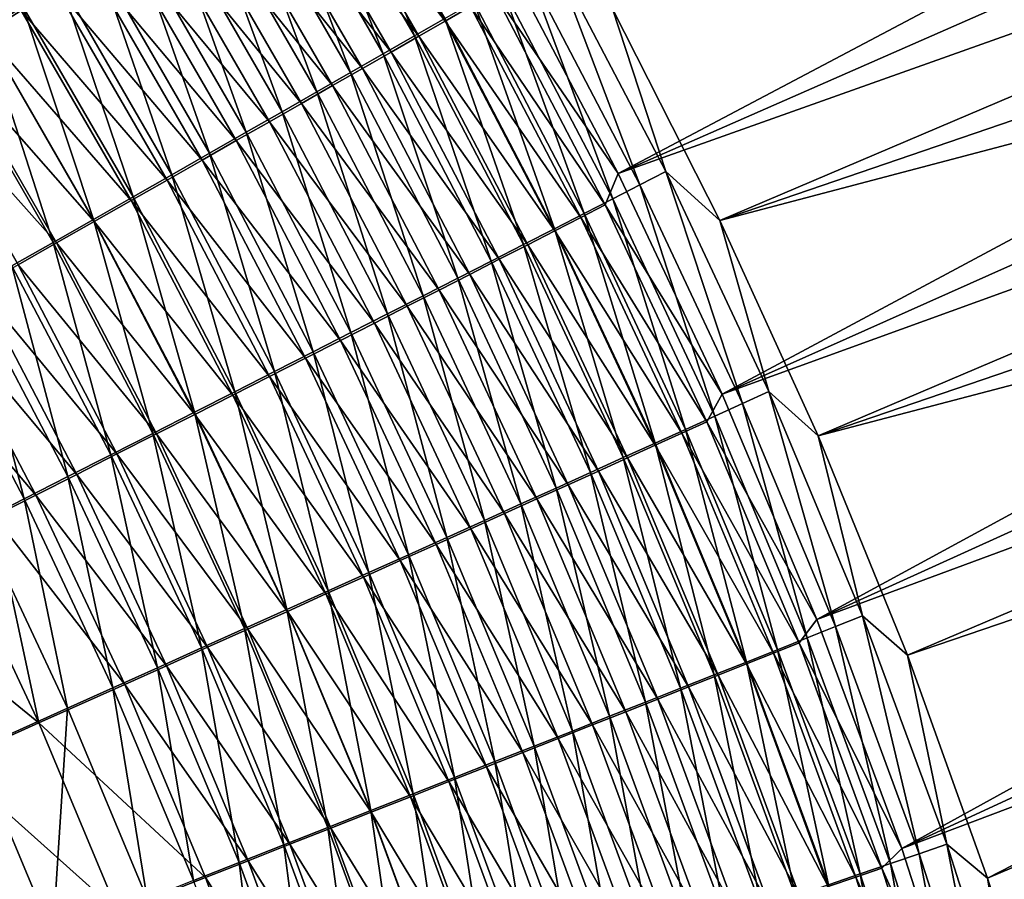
# Model space of a CAD drawing. Header units: metres. Extents: x -900 to 900, y -400 to 400.
# Tile 214 of 241: x 570 to 607, y 149 to 181. Entities that reach past the tile are written whole.
import ezdxf

# ---------------------------------------------------------------- set-up
doc = ezdxf.new("R2010")
doc.units = ezdxf.units.M

msp = doc.modelspace()

# ---------------------------------------------------------------- linework, layer by layer
at = {"layer": 'top'}
for points in [[(592.176758, 175.35141, -459.610077), (645.239136, 203.398865, -352.353912), (587.959595, 183.383728, -459.529358)], [(647.325806, 199.566086, -352.319885), (645.239136, 203.398865, -352.353912), (592.176758, 175.35141, -459.610077)], [(649.31604, 195.684418, -352.288177), (647.325806, 199.566086, -352.319885), (592.176758, 175.35141, -459.610077)], [(595.959412, 173.598099, -461.100769), (591.965454, 181.469208, -461.03009), (651.422913, 197.211914, -353.86792)], [(653.344421, 193.235504, -353.84024), (595.959412, 173.598099, -461.100769), (651.422913, 197.211914, -353.86792)], [(592.176758, 175.35141, -459.610077), (596.050171, 167.131149, -459.636993), (649.31604, 195.684418, -352.288177)], [(596.050171, 167.131149, -459.636993), (651.208374, 191.756424, -352.25882), (649.31604, 195.684418, -352.288177)], [(595.959412, 173.598099, -461.100769), (653.344421, 193.235504, -353.84024), (655.167908, 189.211365, -353.814087)], [(651.208374, 191.756424, -352.25882), (596.050171, 167.131149, -459.636993), (653.001404, 187.784653, -352.231842)], [(599.619751, 165.575348, -461.115479), (595.959412, 173.598099, -461.100769), (655.167908, 189.211365, -353.814087)], [(655.167908, 189.211365, -353.814087), (656.892273, 185.141891, -353.789459), (599.619751, 165.575348, -461.115479)], [(581.315186, 188.75174, -469.353027), (584.60144, 180.466324, -471.033569), (580.222046, 188.053268, -470.938568)], [(581.315186, 188.75174, -469.353027), (585.726685, 181.111725, -469.457275), (584.60144, 180.466324, -471.033569)], [(565.630554, 188.472015, -481.878052), (570.027588, 181.565369, -481.927521), (568.593018, 180.655167, -483.067841)], [(585.743958, 181.021774, -464.474182), (581.33429, 188.652817, -464.35965), (580.379211, 188.042068, -465.945038)], [(586.682251, 181.560944, -462.862854), (581.33429, 188.652817, -464.35965), (585.743958, 181.021774, -464.474182)], [(580.222046, 188.053268, -470.938568), (583.432129, 179.796219, -472.566986), (579.085571, 187.32782, -472.481079)], [(584.759949, 180.457031, -466.050629), (580.379211, 188.042068, -465.945038), (579.380371, 187.404144, -467.4935)], [(580.222046, 188.053268, -470.938568), (584.60144, 180.466324, -471.033569), (583.432129, 179.796219, -472.566986)], [(585.743958, 181.021774, -464.474182), (580.379211, 188.042068, -465.945038), (584.759949, 180.457031, -466.050629)], [(596.050171, 167.131149, -459.636993), (599.571777, 158.745132, -459.610016), (653.001404, 187.784653, -352.231842)], [(653.001404, 187.784653, -352.231842), (599.571777, 158.745132, -459.610016), (654.693665, 183.771713, -352.207306)], [(564.278748, 187.400818, -479.420227), (568.628601, 180.569092, -479.464996), (569.964294, 181.415833, -478.327148)], [(579.085571, 187.32782, -472.481079), (582.21991, 179.102158, -474.055511), (577.906982, 186.576202, -473.978455)], [(583.731445, 179.867371, -467.59021), (579.380371, 187.404144, -467.4935), (578.339111, 186.739807, -469.002991)], [(579.085571, 187.32782, -472.481079), (583.432129, 179.796219, -472.566986), (582.21991, 179.102158, -474.055511)], [(584.759949, 180.457031, -466.050629), (579.380371, 187.404144, -467.4935), (583.731445, 179.867371, -467.59021)], [(577.906982, 186.576202, -473.978455), (580.966125, 178.384857, -475.497131), (576.687561, 185.79921, -475.428772)], [(582.659729, 179.25354, -469.090973), (578.339111, 186.739807, -469.002991), (577.256592, 186.04982, -470.471527)], [(577.906982, 186.576202, -473.978455), (582.21991, 179.102158, -474.055511), (580.966125, 178.384857, -475.497131)], [(583.731445, 179.867371, -467.59021), (578.339111, 186.739807, -469.002991), (582.659729, 179.25354, -469.090973)], [(576.687561, 185.79921, -475.428772), (579.67218, 177.645157, -476.890503), (575.428772, 184.997757, -476.830597)], [(581.545959, 178.616196, -470.550934), (577.256592, 186.04982, -470.471527), (576.133911, 185.33493, -471.897125)], [(576.687561, 185.79921, -475.428772), (580.966125, 178.384857, -475.497131), (579.67218, 177.645157, -476.890503)], [(582.659729, 179.25354, -469.090973), (577.256592, 186.04982, -470.471527), (581.545959, 178.616196, -470.550934)], [(574.972412, 184.595932, -473.277863), (580.391357, 177.956055, -471.968109), (576.133911, 185.33493, -471.897125)], [(576.133911, 185.33493, -471.897125), (580.391357, 177.956055, -471.968109), (581.545959, 178.616196, -470.550934)], [(656.892273, 185.141891, -353.789459), (658.516541, 181.029526, -353.766388), (599.619751, 165.575348, -461.115479)], [(575.428772, 184.997757, -476.830597), (578.3396, 176.883881, -478.234375), (574.131897, 184.172745, -478.182648)], [(575.428772, 184.997757, -476.830597), (579.67218, 177.645157, -476.890503), (578.3396, 176.883881, -478.234375)], [(579.197144, 177.273834, -473.340668), (574.972412, 184.595932, -473.277863), (573.773315, 183.833664, -474.612457)], [(580.391357, 177.956055, -471.968109), (574.972412, 184.595932, -473.277863), (579.197144, 177.273834, -473.340668)], [(574.131897, 184.172745, -478.182648), (576.969788, 176.101868, -479.527466), (572.798462, 183.325073, -479.483673)], [(574.131897, 184.172745, -478.182648), (578.3396, 176.883881, -478.234375), (576.969788, 176.101868, -479.527466)], [(577.964783, 176.570313, -474.667267), (573.773315, 183.833664, -474.612457), (572.538025, 183.048981, -475.899689)], [(579.197144, 177.273834, -473.340668), (573.773315, 183.833664, -474.612457), (577.964783, 176.570313, -474.667267)], [(599.571777, 158.745132, -459.610016), (656.284119, 179.720093, -352.185181), (654.693665, 183.771713, -352.207306)], [(572.798462, 183.325073, -479.483673), (575.564209, 175.299927, -480.768524), (571.429932, 182.455643, -480.732391)], [(572.798462, 183.325073, -479.483673), (576.969788, 176.101868, -479.527466), (575.564209, 175.299927, -480.768524)], [(592.176758, 175.35141, -459.610077), (587.959595, 183.383728, -459.529358), (587.573669, 182.073807, -461.218658)], [(589.760498, 183.431549, -462.765045), (592.988037, 174.923111, -464.568115), (588.824646, 182.892334, -464.492004)], [(591.965454, 181.469208, -461.03009), (593.949585, 175.417297, -462.847443), (589.760498, 183.431549, -462.765045)], [(589.760498, 183.431549, -462.765045), (593.949585, 175.417297, -462.847443), (592.988037, 174.923111, -464.568115)], [(576.695496, 175.846268, -475.946716), (572.538025, 183.048981, -475.899689), (571.267944, 182.242752, -477.138306)], [(577.964783, 176.570313, -474.667267), (572.538025, 183.048981, -475.899689), (576.695496, 175.846268, -475.946716)], [(588.824646, 182.892334, -464.492004), (591.976257, 174.403732, -466.254303), (587.839539, 182.325455, -466.184418)], [(588.824646, 182.892334, -464.492004), (592.988037, 174.923111, -464.568115), (591.976257, 174.403732, -466.254303)], [(569.964294, 181.415833, -478.327148), (575.390808, 175.102478, -477.177826), (571.267944, 182.242752, -477.138306)], [(571.429932, 182.455643, -480.732391), (574.124268, 174.478912, -481.956299), (570.027588, 181.565369, -481.927521)], [(571.267944, 182.242752, -477.138306), (575.390808, 175.102478, -477.177826), (576.695496, 175.846268, -475.946716)], [(571.429932, 182.455643, -480.732391), (575.564209, 175.299927, -480.768524), (574.124268, 174.478912, -481.956299)], [(587.839539, 182.325455, -466.184418), (590.915588, 173.859863, -467.903931), (586.806458, 181.731674, -467.840179)], [(587.839539, 182.325455, -466.184418), (591.976257, 174.403732, -466.254303), (590.915588, 173.859863, -467.903931)], [(591.700562, 174.174194, -461.294708), (587.573669, 182.073807, -461.218658), (586.682251, 181.560944, -462.862854)], [(592.176758, 175.35141, -459.610077), (587.573669, 182.073807, -461.218658), (591.700562, 174.174194, -461.294708)], [(570.027588, 181.565369, -481.927521), (572.651489, 173.639633, -483.089539), (568.593018, 180.655167, -483.067841)], [(568.628601, 180.569092, -479.464996), (574.052063, 174.339767, -478.359436), (569.964294, 181.415833, -478.327148)], [(569.964294, 181.415833, -478.327148), (574.052063, 174.339767, -478.359436), (575.390808, 175.102478, -477.177826)], [(570.027588, 181.565369, -481.927521), (574.124268, 174.478912, -481.956299), (572.651489, 173.639633, -483.089539)], [(586.806458, 181.731674, -467.840179), (589.807373, 173.29216, -469.514923), (585.726685, 181.111725, -469.457275)], [(590.784729, 173.704163, -462.933014), (586.682251, 181.560944, -462.862854), (585.743958, 181.021774, -464.474182)], [(591.700562, 174.174194, -461.294708), (586.682251, 181.560944, -462.862854), (590.784729, 173.704163, -462.933014)], [(586.806458, 181.731674, -467.840179), (590.915588, 173.859863, -467.903931), (589.807373, 173.29216, -469.514923)], [(591.965454, 181.469208, -461.03009), (595.959412, 173.598099, -461.100769), (593.949585, 175.417297, -462.847443)], [(585.726685, 181.111725, -469.457275), (588.652893, 172.701294, -471.085205), (584.60144, 180.466324, -471.033569)], [(585.726685, 181.111725, -469.457275), (589.807373, 173.29216, -469.514923), (588.652893, 172.701294, -471.085205)], [(599.619751, 165.575348, -461.115479), (658.516541, 181.029526, -353.766388), (602.942749, 157.412018, -461.074799)], [(658.516541, 181.029526, -353.766388), (660.039856, 176.876694, -353.744965), (602.942749, 157.412018, -461.074799)], [(589.821106, 173.210205, -464.538452), (585.743958, 181.021774, -464.474182), (584.759949, 180.457031, -466.050629)], [(590.784729, 173.704163, -462.933014), (585.743958, 181.021774, -464.474182), (589.821106, 173.210205, -464.538452)], [(568.593018, 180.655167, -483.067841), (571.147278, 172.782944, -484.167023), (567.127502, 179.725922, -484.152008)], [(568.628601, 180.569092, -479.464996), (567.262146, 179.703384, -480.550598), (572.680603, 173.558899, -479.490295)], [(568.593018, 180.655167, -483.067841), (572.651489, 173.639633, -483.089539), (571.147278, 172.782944, -484.167023)], [(572.680603, 173.558899, -479.490295), (574.052063, 174.339767, -478.359436), (568.628601, 180.569092, -479.464996)], [(584.60144, 180.466324, -471.033569), (587.45343, 172.087936, -472.612762), (583.432129, 179.796219, -472.566986)], [(588.810913, 172.692917, -466.10907), (584.759949, 180.457031, -466.050629), (583.731445, 179.867371, -467.59021)], [(584.60144, 180.466324, -471.033569), (588.652893, 172.701294, -471.085205), (587.45343, 172.087936, -472.612762)], [(589.821106, 173.210205, -464.538452), (584.759949, 180.457031, -466.050629), (588.810913, 172.692917, -466.10907)], [(571.277832, 172.760666, -480.569244), (567.262146, 179.703384, -480.550598), (565.866211, 178.819595, -481.582794)], [(567.127502, 179.725922, -484.152008), (571.147278, 172.782944, -484.167023), (569.613159, 171.909668, -485.1875)], [(567.262146, 179.703384, -480.550598), (571.277832, 172.760666, -480.569244), (572.680603, 173.558899, -479.490295)], [(583.432129, 179.796219, -472.566986), (586.210327, 171.452759, -474.09549), (582.21991, 179.102158, -474.055511)], [(587.755432, 172.152985, -467.642914), (583.731445, 179.867371, -467.59021), (582.659729, 179.25354, -469.090973)], [(583.432129, 179.796219, -472.566986), (587.45343, 172.087936, -472.612762), (586.210327, 171.452759, -474.09549)], [(588.810913, 172.692917, -466.10907), (583.731445, 179.867371, -467.59021), (587.755432, 172.152985, -467.642914)], [(599.571777, 158.745132, -459.610016), (602.733521, 150.216125, -459.528778), (656.284119, 179.720093, -352.185181)], [(656.284119, 179.720093, -352.185181), (602.733521, 150.216125, -459.528778), (657.772339, 175.632248, -352.165497)], [(586.655884, 171.591003, -469.138), (582.659729, 179.25354, -469.090973), (581.545959, 178.616196, -470.550934)], [(587.755432, 172.152985, -467.642914), (582.659729, 179.25354, -469.090973), (586.655884, 171.591003, -469.138)], [(582.21991, 179.102158, -474.055511), (584.924927, 170.796432, -475.531525), (580.966125, 178.384857, -475.497131)], [(582.21991, 179.102158, -474.055511), (586.210327, 171.452759, -474.09549), (584.924927, 170.796432, -475.531525)], [(569.845154, 171.945862, -481.595062), (571.277832, 172.760666, -480.569244), (565.866211, 178.819595, -481.582794)], [(580.391357, 177.956055, -471.968109), (585.51355, 171.007645, -470.592407), (581.545959, 178.616196, -470.550934)], [(581.545959, 178.616196, -470.550934), (585.51355, 171.007645, -470.592407), (586.655884, 171.591003, -469.138)], [(580.966125, 178.384857, -475.497131), (583.598633, 170.11972, -476.919403), (579.67218, 177.645157, -476.890503)], [(580.966125, 178.384857, -475.497131), (584.924927, 170.796432, -475.531525), (583.598633, 170.11972, -476.919403)], [(584.32959, 170.403519, -472.00412), (580.391357, 177.956055, -471.968109), (579.197144, 177.273834, -473.340668)], [(584.32959, 170.403519, -472.00412), (585.51355, 171.007645, -470.592407), (580.391357, 177.956055, -471.968109)], [(579.67218, 177.645157, -476.890503), (582.232971, 169.423355, -478.257965), (578.3396, 176.883881, -478.234375)], [(579.67218, 177.645157, -476.890503), (583.598633, 170.11972, -476.919403), (582.232971, 169.423355, -478.257965)], [(583.105347, 169.779297, -473.371368), (579.197144, 177.273834, -473.340668), (577.964783, 176.570313, -474.667267)], [(584.32959, 170.403519, -472.00412), (579.197144, 177.273834, -473.340668), (583.105347, 169.779297, -473.371368)], [(578.3396, 176.883881, -478.234375), (580.829346, 168.708099, -479.545898), (576.969788, 176.101868, -479.527466)], [(578.3396, 176.883881, -478.234375), (582.232971, 169.423355, -478.257965), (580.829346, 168.708099, -479.545898)], [(602.942749, 157.412018, -461.074799), (660.039856, 176.876694, -353.744965), (605.9245, 149.118973, -460.97934)], [(660.039856, 176.876694, -353.744965), (661.461304, 172.685898, -353.725159), (605.9245, 149.118973, -460.97934)], [(581.842163, 169.135681, -474.69278), (577.964783, 176.570313, -474.667267), (576.695496, 175.846268, -475.946716)], [(583.105347, 169.779297, -473.371368), (577.964783, 176.570313, -474.667267), (581.842163, 169.135681, -474.69278)], [(576.969788, 176.101868, -479.527466), (579.389343, 167.974731, -480.782013), (575.564209, 175.299927, -480.768524)], [(576.969788, 176.101868, -479.527466), (580.829346, 168.708099, -479.545898), (579.389343, 167.974731, -480.782013)], [(575.390808, 175.102478, -477.177826), (580.541504, 168.473373, -475.967224), (576.695496, 175.846268, -475.946716)], [(576.695496, 175.846268, -475.946716), (580.541504, 168.473373, -475.967224), (581.842163, 169.135681, -474.69278)], [(657.772339, 175.632248, -352.165497), (602.733521, 150.216125, -459.528778), (659.158264, 171.510559, -352.148315)], [(575.564209, 175.299927, -480.768524), (577.914429, 167.223984, -481.965057), (574.124268, 174.478912, -481.956299)], [(575.564209, 175.299927, -480.768524), (579.389343, 167.974731, -480.782013), (577.914429, 167.223984, -481.965057)], [(596.050171, 167.131149, -459.636993), (592.176758, 175.35141, -459.610077), (591.700562, 174.174194, -461.294708)], [(593.949585, 175.417297, -462.847443), (596.806213, 166.781433, -464.589447), (592.988037, 174.923111, -464.568115)], [(595.959412, 173.598099, -461.100769), (597.790588, 167.229065, -462.871765), (593.949585, 175.417297, -462.847443)], [(593.949585, 175.417297, -462.847443), (597.790588, 167.229065, -462.871765), (596.806213, 166.781433, -464.589447)], [(574.052063, 174.339767, -478.359436), (579.204712, 167.793106, -477.193512), (575.390808, 175.102478, -477.177826)], [(575.390808, 175.102478, -477.177826), (579.204712, 167.793106, -477.193512), (580.541504, 168.473373, -475.967224)], [(592.988037, 174.923111, -464.568115), (595.77063, 166.31105, -466.272644), (591.976257, 174.403732, -466.254303)], [(592.988037, 174.923111, -464.568115), (596.806213, 166.781433, -464.589447), (595.77063, 166.31105, -466.272644)], [(574.124268, 174.478912, -481.956299), (576.406006, 166.456604, -483.09375), (572.651489, 173.639633, -483.089539)], [(574.124268, 174.478912, -481.956299), (577.914429, 167.223984, -481.965057), (576.406006, 166.456604, -483.09375)], [(577.833252, 167.095596, -478.370422), (574.052063, 174.339767, -478.359436), (572.680603, 173.558899, -479.490295)], [(577.833252, 167.095596, -478.370422), (579.204712, 167.793106, -477.193512), (574.052063, 174.339767, -478.359436)], [(595.483704, 166.102798, -461.315857), (591.700562, 174.174194, -461.294708), (590.784729, 173.704163, -462.933014)], [(591.976257, 174.403732, -466.254303), (594.685303, 165.818527, -467.919312), (590.915588, 173.859863, -467.903931)], [(596.050171, 167.131149, -459.636993), (591.700562, 174.174194, -461.294708), (595.483704, 166.102798, -461.315857)], [(591.976257, 174.403732, -466.254303), (595.77063, 166.31105, -466.272644), (594.685303, 165.818527, -467.919312)], [(590.915588, 173.859863, -467.903931), (593.551453, 165.304489, -469.527405), (589.807373, 173.29216, -469.514923)], [(594.546204, 165.677063, -462.951324), (590.784729, 173.704163, -462.933014), (589.821106, 173.210205, -464.538452)], [(595.483704, 166.102798, -461.315857), (590.784729, 173.704163, -462.933014), (594.546204, 165.677063, -462.951324)], [(590.915588, 173.859863, -467.903931), (594.685303, 165.818527, -467.919312), (593.551453, 165.304489, -469.527405)], [(572.651489, 173.639633, -483.089539), (574.865601, 165.67337, -484.16687), (571.147278, 172.782944, -484.167023)], [(572.680603, 173.558899, -479.490295), (571.277832, 172.760666, -480.569244), (576.428528, 166.381561, -479.496796)], [(572.651489, 173.639633, -483.089539), (576.406006, 166.456604, -483.09375), (574.865601, 165.67337, -484.16687)], [(576.428528, 166.381561, -479.496796), (577.833252, 167.095596, -478.370422), (572.680603, 173.558899, -479.490295)], [(595.959412, 173.598099, -461.100769), (599.619751, 165.575348, -461.115479), (597.790588, 167.229065, -462.871765)], [(589.807373, 173.29216, -469.514923), (592.370483, 164.769516, -471.094849), (588.652893, 172.701294, -471.085205)], [(593.559998, 165.229675, -464.553955), (589.821106, 173.210205, -464.538452), (588.810913, 172.692917, -466.10907)], [(589.807373, 173.29216, -469.514923), (593.551453, 165.304489, -469.527405), (592.370483, 164.769516, -471.094849)], [(594.546204, 165.677063, -462.951324), (589.821106, 173.210205, -464.538452), (593.559998, 165.229675, -464.553955)], [(571.147278, 172.782944, -484.167023), (573.294739, 164.875046, -485.183258), (569.613159, 171.909668, -485.1875)], [(574.991882, 165.651718, -480.571442), (571.277832, 172.760666, -480.569244), (569.845154, 171.945862, -481.595062)], [(571.147278, 172.782944, -484.167023), (574.865601, 165.67337, -484.16687), (573.294739, 164.875046, -485.183258)], [(571.277832, 172.760666, -480.569244), (574.991882, 165.651718, -480.571442), (576.428528, 166.381561, -479.496796)], [(588.652893, 172.701294, -471.085205), (591.143677, 164.214218, -472.619598), (587.45343, 172.087936, -472.612762)], [(592.526367, 164.761246, -466.121826), (588.810913, 172.692917, -466.10907), (587.755432, 172.152985, -467.642914)], [(588.652893, 172.701294, -471.085205), (592.370483, 164.769516, -471.094849), (591.143677, 164.214218, -472.619598)], [(593.559998, 165.229675, -464.553955), (588.810913, 172.692917, -466.10907), (592.526367, 164.761246, -466.121826)], [(605.9245, 149.118973, -460.97934), (661.461304, 172.685898, -353.725159), (608.560303, 140.706741, -460.829681)], [(569.613159, 171.909668, -485.1875), (571.695068, 164.062469, -486.141968), (568.05072, 171.020721, -486.150055)], [(573.524841, 164.906784, -481.59317), (569.845154, 171.945862, -481.595062), (568.383972, 171.115295, -482.56665)], [(569.613159, 171.909668, -485.1875), (573.294739, 164.875046, -485.183258), (571.695068, 164.062469, -486.141968)], [(573.524841, 164.906784, -481.59317), (574.991882, 165.651718, -480.571442), (569.845154, 171.945862, -481.595062)], [(587.45343, 172.087936, -472.612762), (589.872437, 163.639221, -474.099609), (586.210327, 171.452759, -474.09549)], [(591.446533, 164.272354, -467.652924), (587.755432, 172.152985, -467.642914), (586.655884, 171.591003, -469.138)], [(587.45343, 172.087936, -472.612762), (591.143677, 164.214218, -472.619598), (589.872437, 163.639221, -474.099609)], [(592.526367, 164.761246, -466.121826), (587.755432, 172.152985, -467.642914), (591.446533, 164.272354, -467.652924)], [(585.51355, 171.007645, -470.592407), (590.321838, 163.76355, -469.145325), (586.655884, 171.591003, -469.138)], [(586.655884, 171.591003, -469.138), (590.321838, 163.76355, -469.145325), (591.446533, 164.272354, -467.652924)], [(602.733521, 150.216125, -459.528778), (605.527222, 141.56691, -459.392853), (659.158264, 171.510559, -352.148315)], [(659.158264, 171.510559, -352.148315), (605.527222, 141.56691, -459.392853), (660.44165, 167.357452, -352.133636)], [(586.210327, 171.452759, -474.09549), (588.558044, 163.045135, -475.532959), (584.924927, 170.796432, -475.531525)], [(586.210327, 171.452759, -474.09549), (589.872437, 163.639221, -474.099609), (588.558044, 163.045135, -475.532959)], [(568.05072, 171.020721, -486.150055), (570.068298, 163.236481, -487.042114), (566.461609, 170.117065, -487.053833)], [(572.028748, 164.147507, -482.560883), (568.383972, 171.115295, -482.56665), (566.895813, 170.269836, -483.483093)], [(568.05072, 171.020721, -486.150055), (571.695068, 164.062469, -486.141968), (570.068298, 163.236481, -487.042114)], [(573.524841, 164.906784, -481.59317), (568.383972, 171.115295, -482.56665), (572.028748, 164.147507, -482.560883)], [(584.924927, 170.796432, -475.531525), (587.201965, 162.432602, -476.918274), (583.598633, 170.11972, -476.919403)], [(589.153503, 163.235413, -470.597107), (585.51355, 171.007645, -470.592407), (584.32959, 170.403519, -472.00412)], [(584.924927, 170.796432, -475.531525), (588.558044, 163.045135, -475.532959), (587.201965, 162.432602, -476.918274)], [(585.51355, 171.007645, -470.592407), (589.153503, 163.235413, -470.597107), (590.321838, 163.76355, -469.145325)], [(587.942749, 162.688538, -472.006256), (584.32959, 170.403519, -472.00412), (583.105347, 169.779297, -473.371368)], [(587.942749, 162.688538, -472.006256), (589.153503, 163.235413, -470.597107), (584.32959, 170.403519, -472.00412)], [(570.505249, 163.374664, -483.473663), (566.895813, 170.269836, -483.483093), (565.382263, 169.41037, -484.343536)], [(566.461609, 170.117065, -487.053833), (570.068298, 163.236481, -487.042114), (568.416016, 162.397949, -487.882782)], [(572.028748, 164.147507, -482.560883), (566.895813, 170.269836, -483.483093), (570.505249, 163.374664, -483.473663)], [(583.598633, 170.11972, -476.919403), (585.805847, 161.802338, -478.254303), (582.232971, 169.423355, -478.257965)], [(583.598633, 170.11972, -476.919403), (587.201965, 162.432602, -476.918274), (585.805847, 161.802338, -478.254303)], [(586.690979, 162.123489, -473.371002), (583.105347, 169.779297, -473.371368), (581.842163, 169.135681, -474.69278)], [(587.942749, 162.688538, -472.006256), (583.105347, 169.779297, -473.371368), (586.690979, 162.123489, -473.371002)], [(568.955872, 162.589081, -484.330688), (570.505249, 163.374664, -483.473663), (565.382263, 169.41037, -484.343536)], [(582.232971, 169.423355, -478.257965), (584.371033, 161.155014, -479.539856), (580.829346, 168.708099, -479.545898)], [(582.232971, 169.423355, -478.257965), (585.805847, 161.802338, -478.254303), (584.371033, 161.155014, -479.539856)], [(580.541504, 168.473373, -475.967224), (585.399597, 161.540939, -474.690002), (581.842163, 169.135681, -474.69278)], [(581.842163, 169.135681, -474.69278), (585.399597, 161.540939, -474.690002), (586.690979, 162.123489, -473.371002)], [(580.829346, 168.708099, -479.545898), (582.89917, 160.491318, -480.773651), (579.389343, 167.974731, -480.782013)], [(580.829346, 168.708099, -479.545898), (584.371033, 161.155014, -479.539856), (582.89917, 160.491318, -480.773651)], [(579.204712, 167.793106, -477.193512), (584.069946, 160.941498, -475.962097), (580.541504, 168.473373, -475.967224)], [(580.541504, 168.473373, -475.967224), (584.069946, 160.941498, -475.962097), (585.399597, 161.540939, -474.690002)], [(579.389343, 167.974731, -480.782013), (581.391724, 159.81192, -481.954468), (577.914429, 167.223984, -481.965057)], [(579.389343, 167.974731, -480.782013), (582.89917, 160.491318, -480.773651), (581.391724, 159.81192, -481.954468)], [(582.703552, 160.325836, -477.186096), (579.204712, 167.793106, -477.193512), (577.833252, 167.095596, -478.370422)], [(582.703552, 160.325836, -477.186096), (584.069946, 160.941498, -475.962097), (579.204712, 167.793106, -477.193512)], [(577.914429, 167.223984, -481.965057), (579.850159, 159.117508, -483.081055), (576.406006, 166.456604, -483.09375)], [(577.914429, 167.223984, -481.965057), (581.391724, 159.81192, -481.954468), (579.850159, 159.117508, -483.081055)], [(599.571777, 158.745132, -459.610016), (596.050171, 167.131149, -459.636993), (595.483704, 166.102798, -461.315857)], [(597.790588, 167.229065, -462.871765), (600.273376, 158.479111, -464.557617), (596.806213, 166.781433, -464.589447)], [(599.619751, 165.575348, -461.115479), (601.277588, 158.878845, -462.839752), (597.790588, 167.229065, -462.871765)], [(597.790588, 167.229065, -462.871765), (601.277588, 158.878845, -462.839752), (600.273376, 158.479111, -464.557617)], [(605.527222, 141.56691, -459.392853), (661.622375, 163.175339, -352.12149), (660.44165, 167.357452, -352.133636)], [(581.301758, 159.69458, -478.36084), (577.833252, 167.095596, -478.370422), (576.428528, 166.381561, -479.496796)], [(581.301758, 159.69458, -478.36084), (582.703552, 160.325836, -477.186096), (577.833252, 167.095596, -478.370422)], [(596.806213, 166.781433, -464.589447), (599.21698, 158.059036, -466.240997), (595.77063, 166.31105, -466.272644)], [(596.806213, 166.781433, -464.589447), (600.273376, 158.479111, -464.557617), (599.21698, 158.059036, -466.240997)], [(576.406006, 166.456604, -483.09375), (578.276001, 158.408752, -484.152191), (574.865601, 165.67337, -484.16687)], [(576.428528, 166.381561, -479.496796), (574.991882, 165.651718, -480.571442), (579.86615, 159.048416, -479.485138)], [(576.406006, 166.456604, -483.09375), (579.850159, 159.117508, -483.081055), (578.276001, 158.408752, -484.152191)], [(579.86615, 159.048416, -479.485138), (581.301758, 159.69458, -478.36084), (576.428528, 166.381561, -479.496796)], [(598.917175, 157.871552, -461.283722), (595.483704, 166.102798, -461.315857), (594.546204, 165.677063, -462.951324)], [(595.77063, 166.31105, -466.272644), (598.109741, 157.619186, -467.887848), (594.685303, 165.818527, -467.919312)], [(599.571777, 158.745132, -459.610016), (595.483704, 166.102798, -461.315857), (598.917175, 157.871552, -461.283722)], [(595.77063, 166.31105, -466.272644), (599.21698, 158.059036, -466.240997), (598.109741, 157.619186, -467.887848)], [(574.865601, 165.67337, -484.16687), (576.670837, 157.686371, -485.166687), (573.294739, 164.875046, -485.183258)], [(578.39801, 158.38797, -480.5578), (574.991882, 165.651718, -480.571442), (573.524841, 164.906784, -481.59317)], [(574.865601, 165.67337, -484.16687), (578.276001, 158.408752, -484.152191), (576.670837, 157.686371, -485.166687)], [(574.991882, 165.651718, -480.571442), (578.39801, 158.38797, -480.5578), (579.86615, 159.048416, -479.485138)], [(594.685303, 165.818527, -467.919312), (596.953125, 157.160095, -469.496124), (593.551453, 165.304489, -469.527405)], [(597.960815, 157.491364, -462.919373), (594.546204, 165.677063, -462.951324), (593.559998, 165.229675, -464.553955)], [(598.917175, 157.871552, -461.283722), (594.546204, 165.677063, -462.951324), (597.960815, 157.491364, -462.919373)], [(594.685303, 165.818527, -467.919312), (598.109741, 157.619186, -467.887848), (596.953125, 157.160095, -469.496124)], [(593.551453, 165.304489, -469.527405), (595.748413, 156.682297, -471.063751), (592.370483, 164.769516, -471.094849)], [(593.551453, 165.304489, -469.527405), (596.953125, 157.160095, -469.496124), (595.748413, 156.682297, -471.063751)], [(599.619751, 165.575348, -461.115479), (602.942749, 157.412018, -461.074799), (601.277588, 158.878845, -462.839752)], [(576.898926, 157.713882, -481.577667), (573.524841, 164.906784, -481.59317), (572.028748, 164.147507, -482.560883)], [(576.898926, 157.713882, -481.577667), (578.39801, 158.38797, -480.5578), (573.524841, 164.906784, -481.59317)], [(596.954773, 157.091827, -464.522217), (593.559998, 165.229675, -464.553955), (592.526367, 164.761246, -466.121826)], [(597.960815, 157.491364, -462.919373), (593.559998, 165.229675, -464.553955), (596.954773, 157.091827, -464.522217)], [(573.294739, 164.875046, -485.183258), (575.036316, 156.951111, -486.123627), (571.695068, 164.062469, -486.141968)], [(573.294739, 164.875046, -485.183258), (576.670837, 157.686371, -485.166687), (575.036316, 156.951111, -486.123627)], [(592.370483, 164.769516, -471.094849), (594.497009, 156.18634, -472.588715), (591.143677, 164.214218, -472.619598)], [(595.900391, 156.673492, -466.090271), (592.526367, 164.761246, -466.121826), (591.446533, 164.272354, -467.652924)], [(592.370483, 164.769516, -471.094849), (595.748413, 156.682297, -471.063751), (594.497009, 156.18634, -472.588715)], [(596.954773, 157.091827, -464.522217), (592.526367, 164.761246, -466.121826), (595.900391, 156.673492, -466.090271)], [(591.143677, 164.214218, -472.619598), (593.200256, 155.672775, -474.068939), (589.872437, 163.639221, -474.099609)], [(590.321838, 163.76355, -469.145325), (594.79895, 156.236862, -467.621582), (591.446533, 164.272354, -467.652924)], [(591.143677, 164.214218, -472.619598), (594.497009, 156.18634, -472.588715), (593.200256, 155.672775, -474.068939)], [(591.446533, 164.272354, -467.652924), (594.79895, 156.236862, -467.621582), (595.900391, 156.673492, -466.090271)], [(571.695068, 164.062469, -486.141968), (573.374207, 156.203735, -487.022125), (570.068298, 163.236481, -487.042114)], [(575.370239, 157.026825, -482.54361), (572.028748, 164.147507, -482.560883), (570.505249, 163.374664, -483.473663)], [(571.695068, 164.062469, -486.141968), (575.036316, 156.951111, -486.123627), (573.374207, 156.203735, -487.022125)], [(576.898926, 157.713882, -481.577667), (572.028748, 164.147507, -482.560883), (575.370239, 157.026825, -482.54361)], [(589.872437, 163.639221, -474.099609), (591.859497, 155.142136, -475.502533), (588.558044, 163.045135, -475.532959)], [(590.321838, 163.76355, -469.145325), (589.153503, 163.235413, -470.597107), (593.651672, 155.78244, -469.114227)], [(589.872437, 163.639221, -474.099609), (593.200256, 155.672775, -474.068939), (591.859497, 155.142136, -475.502533)], [(594.79895, 156.236862, -467.621582), (590.321838, 163.76355, -469.145325), (593.651672, 155.78244, -469.114227)], [(570.068298, 163.236481, -487.042114), (571.686096, 155.445023, -487.861267), (568.416016, 162.397949, -487.882782)], [(573.813599, 156.32753, -483.454742), (570.505249, 163.374664, -483.473663), (568.955872, 162.589081, -484.330688)], [(570.068298, 163.236481, -487.042114), (573.374207, 156.203735, -487.022125), (571.686096, 155.445023, -487.861267)], [(575.370239, 157.026825, -482.54361), (570.505249, 163.374664, -483.473663), (573.813599, 156.32753, -483.454742)], [(589.153503, 163.235413, -470.597107), (587.942749, 162.688538, -472.006256), (592.459961, 155.310745, -470.566223)], [(593.651672, 155.78244, -469.114227), (589.153503, 163.235413, -470.597107), (592.459961, 155.310745, -470.566223)], [(605.527222, 141.56691, -459.392853), (607.944824, 132.820221, -459.201874), (661.622375, 163.175339, -352.12149)], [(588.558044, 163.045135, -475.532959), (590.476318, 154.595032, -476.888062), (587.201965, 162.432602, -476.918274)], [(588.558044, 163.045135, -475.532959), (591.859497, 155.142136, -475.502533), (590.476318, 154.595032, -476.888062)], [(567.382263, 161.791565, -485.131104), (570.623047, 154.895096, -485.109222), (568.955872, 162.589081, -484.330688)], [(568.416016, 162.397949, -487.882782), (571.686096, 155.445023, -487.861267), (568.238953, 153.896637, -489.358154)], [(570.623047, 154.895096, -485.109222), (573.813599, 156.32753, -483.454742), (568.955872, 162.589081, -484.330688)], [(587.201965, 162.432602, -476.918274), (589.052246, 154.032059, -478.224365), (585.805847, 161.802338, -478.254303)], [(591.225037, 154.822296, -471.975616), (587.942749, 162.688538, -472.006256), (586.690979, 162.123489, -473.371002)], [(587.201965, 162.432602, -476.918274), (590.476318, 154.595032, -476.888062), (589.052246, 154.032059, -478.224365)], [(592.459961, 155.310745, -470.566223), (587.942749, 162.688538, -472.006256), (591.225037, 154.822296, -471.975616)], [(585.399597, 161.540939, -474.690002), (589.948242, 154.317596, -473.340607), (586.690979, 162.123489, -473.371002)], [(586.690979, 162.123489, -473.371002), (589.948242, 154.317596, -473.340607), (591.225037, 154.822296, -471.975616)], [(570.623047, 154.895096, -485.109222), (567.382263, 161.791565, -485.131104), (564.168701, 160.163956, -486.558838)], [(585.805847, 161.802338, -478.254303), (587.588806, 153.453842, -479.510132), (584.371033, 161.155014, -479.539856)], [(585.805847, 161.802338, -478.254303), (589.052246, 154.032059, -478.224365), (587.588806, 153.453842, -479.510132)], [(584.069946, 160.941498, -475.962097), (588.631042, 153.797256, -474.659851), (585.399597, 161.540939, -474.690002)], [(585.399597, 161.540939, -474.690002), (588.631042, 153.797256, -474.659851), (589.948242, 154.317596, -473.340607)], [(587.274841, 153.261826, -475.93219), (584.069946, 160.941498, -475.962097), (582.703552, 160.325836, -477.186096)], [(584.371033, 161.155014, -479.539856), (586.087463, 152.860977, -480.744171), (582.89917, 160.491318, -480.773651)], [(587.274841, 153.261826, -475.93219), (588.631042, 153.797256, -474.659851), (584.069946, 160.941498, -475.962097)], [(584.371033, 161.155014, -479.539856), (587.588806, 153.453842, -479.510132), (586.087463, 152.860977, -480.744171)], [(567.340149, 153.422424, -486.534424), (570.623047, 154.895096, -485.109222), (564.168701, 160.163956, -486.558838)], [(585.881226, 152.711884, -477.156464), (582.703552, 160.325836, -477.186096), (581.301758, 159.69458, -478.36084)], [(582.89917, 160.491318, -480.773651), (584.549927, 152.254074, -481.925262), (581.391724, 159.81192, -481.954468)], [(585.881226, 152.711884, -477.156464), (587.274841, 153.261826, -475.93219), (582.703552, 160.325836, -477.186096)], [(582.89917, 160.491318, -480.773651), (586.087463, 152.860977, -480.744171), (584.549927, 152.254074, -481.925262)], [(581.391724, 159.81192, -481.954468), (582.9776, 151.633759, -483.052094), (579.850159, 159.117508, -483.081055)], [(581.391724, 159.81192, -481.954468), (584.549927, 152.254074, -481.925262), (582.9776, 151.633759, -483.052094)], [(584.451538, 152.14801, -478.331451), (581.301758, 159.69458, -478.36084), (579.86615, 159.048416, -479.485138)], [(584.451538, 152.14801, -478.331451), (585.881226, 152.711884, -477.156464), (581.301758, 159.69458, -478.36084)], [(579.850159, 159.117508, -483.081055), (581.37207, 151.000626, -484.123505), (578.276001, 158.408752, -484.152191)], [(579.86615, 159.048416, -479.485138), (578.39801, 158.38797, -480.5578), (582.987244, 151.570801, -479.456024)], [(579.850159, 159.117508, -483.081055), (582.9776, 151.633759, -483.052094), (581.37207, 151.000626, -484.123505)], [(582.987244, 151.570801, -479.456024), (584.451538, 152.14801, -478.331451), (579.86615, 159.048416, -479.485138)], [(602.733521, 150.216125, -459.528778), (599.571777, 158.745132, -459.610016), (598.917175, 157.871552, -461.283722)], [(601.277588, 158.878845, -462.839752), (603.383789, 150.028595, -464.474152), (600.273376, 158.479111, -464.557617)], [(602.942749, 157.412018, -461.074799), (604.404968, 150.379272, -462.753052), (601.277588, 158.878845, -462.839752)], [(601.277588, 158.878845, -462.839752), (604.404968, 150.379272, -462.753052), (603.383789, 150.028595, -464.474152)], [(578.276001, 158.408752, -484.152191), (579.734924, 150.355286, -485.138275), (576.670837, 157.686371, -485.166687)], [(581.489929, 150.980804, -480.528961), (578.39801, 158.38797, -480.5578), (576.898926, 157.713882, -481.577667)], [(578.276001, 158.408752, -484.152191), (581.37207, 151.000626, -484.123505), (579.734924, 150.355286, -485.138275)], [(578.39801, 158.38797, -480.5578), (581.489929, 150.980804, -480.528961), (582.987244, 151.570801, -479.456024)], [(600.273376, 158.479111, -464.557617), (602.309448, 149.660004, -466.160797), (599.21698, 158.059036, -466.240997)], [(600.273376, 158.479111, -464.557617), (603.383789, 150.028595, -464.474152), (602.309448, 149.660004, -466.160797)], [(599.21698, 158.059036, -466.240997), (601.183228, 149.273987, -467.810883), (598.109741, 157.619186, -467.887848)], [(599.21698, 158.059036, -466.240997), (602.309448, 149.660004, -466.160797), (601.183228, 149.273987, -467.810883)], [(576.670837, 157.686371, -485.166687), (578.067871, 149.698425, -486.095459), (575.036316, 156.951111, -486.123627)], [(579.960999, 150.378632, -481.549103), (576.898926, 157.713882, -481.577667), (575.370239, 157.026825, -482.54361)], [(576.670837, 157.686371, -485.166687), (579.734924, 150.355286, -485.138275), (578.067871, 149.698425, -486.095459)], [(579.960999, 150.378632, -481.549103), (581.489929, 150.980804, -480.528961), (576.898926, 157.713882, -481.577667)], [(598.109741, 157.619186, -467.887848), (600.006592, 148.871033, -469.422363), (596.953125, 157.160095, -469.496124)], [(601.9953, 149.493027, -461.19986), (598.917175, 157.871552, -461.283722), (597.960815, 157.491364, -462.919373)], [(598.109741, 157.619186, -467.887848), (601.183228, 149.273987, -467.810883), (600.006592, 148.871033, -469.422363)], [(602.733521, 150.216125, -459.528778), (598.917175, 157.871552, -461.283722), (601.9953, 149.493027, -461.19986)], [(601.022888, 149.159485, -462.838623), (597.960815, 157.491364, -462.919373), (596.954773, 157.091827, -464.522217)], [(601.9953, 149.493027, -461.19986), (597.960815, 157.491364, -462.919373), (601.022888, 149.159485, -462.838623)], [(602.942749, 157.412018, -461.074799), (605.9245, 149.118973, -460.97934), (604.404968, 150.379272, -462.753052)], [(575.036316, 156.951111, -486.123627), (576.372681, 149.030746, -486.994232), (573.374207, 156.203735, -487.022125)], [(578.401917, 149.764862, -482.515289), (575.370239, 157.026825, -482.54361), (573.813599, 156.32753, -483.454742)], [(575.036316, 156.951111, -486.123627), (578.067871, 149.698425, -486.095459), (576.372681, 149.030746, -486.994232)], [(579.960999, 150.378632, -481.549103), (575.370239, 157.026825, -482.54361), (578.401917, 149.764862, -482.515289)], [(596.953125, 157.160095, -469.496124), (598.780945, 148.451599, -470.993195), (595.748413, 156.682297, -471.063751)], [(599.999817, 148.808914, -464.44458), (596.954773, 157.091827, -464.522217), (595.900391, 156.673492, -466.090271)], [(596.953125, 157.160095, -469.496124), (600.006592, 148.871033, -469.422363), (598.780945, 148.451599, -470.993195)], [(601.022888, 149.159485, -462.838623), (596.954773, 157.091827, -464.522217), (599.999817, 148.808914, -464.44458)], [(595.748413, 156.682297, -471.063751), (597.507629, 148.016174, -472.521301), (594.497009, 156.18634, -472.588715)], [(594.79895, 156.236862, -467.621582), (598.927429, 148.441788, -466.015747), (595.900391, 156.673492, -466.090271)], [(595.748413, 156.682297, -471.063751), (598.780945, 148.451599, -470.993195), (597.507629, 148.016174, -472.521301)], [(595.900391, 156.673492, -466.090271), (598.927429, 148.441788, -466.015747), (599.999817, 148.808914, -464.44458)], [(576.814392, 149.140121, -483.426697), (573.813599, 156.32753, -483.454742), (570.623047, 154.895096, -485.109222)], [(573.374207, 156.203735, -487.022125), (574.651001, 148.352905, -487.833679), (571.686096, 155.445023, -487.861267)], [(573.374207, 156.203735, -487.022125), (576.372681, 149.030746, -486.994232), (574.651001, 148.352905, -487.833679)], [(573.813599, 156.32753, -483.454742), (576.814392, 149.140121, -483.426697), (578.401917, 149.764862, -482.515289)], [(594.497009, 156.18634, -472.588715), (596.188049, 147.565216, -474.004608), (593.200256, 155.672775, -474.068939)], [(597.806946, 148.058533, -467.55014), (594.79895, 156.236862, -467.621582), (593.651672, 155.78244, -469.114227)], [(594.497009, 156.18634, -472.588715), (597.507629, 148.016174, -472.521301), (596.188049, 147.565216, -474.004608)], [(594.79895, 156.236862, -467.621582), (597.806946, 148.058533, -467.55014), (598.927429, 148.441788, -466.015747)], [(596.639771, 147.659622, -469.045837), (593.651672, 155.78244, -469.114227), (592.459961, 155.310745, -470.566223)], [(596.639771, 147.659622, -469.045837), (597.806946, 148.058533, -467.55014), (593.651672, 155.78244, -469.114227)], [(571.686096, 155.445023, -487.861267), (571.135376, 146.969543, -489.331085), (568.238953, 153.896637, -489.358154)], [(571.686096, 155.445023, -487.861267), (574.651001, 148.352905, -487.833679), (571.135376, 146.969543, -489.331085)], [(593.200256, 155.672775, -474.068939), (594.823547, 147.099243, -475.441223), (591.859497, 155.142136, -475.502533)], [(593.200256, 155.672775, -474.068939), (596.188049, 147.565216, -474.004608), (594.823547, 147.099243, -475.441223)], [(591.859497, 155.142136, -475.502533), (593.415771, 146.618744, -476.829742), (590.476318, 154.595032, -476.888062)], [(595.427246, 147.245483, -470.500824), (592.459961, 155.310745, -470.566223), (591.225037, 154.822296, -471.975616)], [(591.859497, 155.142136, -475.502533), (594.823547, 147.099243, -475.441223), (593.415771, 146.618744, -476.829742)], [(595.427246, 147.245483, -470.500824), (596.639771, 147.659622, -469.045837), (592.459961, 155.310745, -470.566223)], [(573.560425, 147.860397, -485.081726), (570.623047, 154.895096, -485.109222), (567.340149, 153.422424, -486.534424)], [(573.560425, 147.860397, -485.081726), (576.814392, 149.140121, -483.426697), (570.623047, 154.895096, -485.109222)], [(589.948242, 154.317596, -473.340607), (594.170654, 146.816589, -471.913208), (591.225037, 154.822296, -471.975616)], [(591.225037, 154.822296, -471.975616), (594.170654, 146.816589, -471.913208), (595.427246, 147.245483, -470.500824)], [(588.631042, 153.797256, -474.659851), (592.871338, 146.373398, -473.281097), (589.948242, 154.317596, -473.340607)], [(590.476318, 154.595032, -476.888062), (591.966309, 146.124268, -478.168915), (589.052246, 154.032059, -478.224365)], [(589.948242, 154.317596, -473.340607), (592.871338, 146.373398, -473.281097), (594.170654, 146.816589, -471.913208)], [(590.476318, 154.595032, -476.888062), (593.415771, 146.618744, -476.829742), (591.966309, 146.124268, -478.168915)], [(589.052246, 154.032059, -478.224365), (590.476624, 145.616348, -479.45752), (587.588806, 153.453842, -479.510132)], [(589.052246, 154.032059, -478.224365), (591.966309, 146.124268, -478.168915), (590.476624, 145.616348, -479.45752)], [(568.238953, 153.896637, -489.358154), (571.135376, 146.969543, -489.331085), (567.534973, 145.553833, -490.58075)], [(591.530762, 145.916397, -474.60318), (588.631042, 153.797256, -474.659851), (587.274841, 153.261826, -475.93219)], [(588.631042, 153.797256, -474.659851), (591.530762, 145.916397, -474.60318), (592.871338, 146.373398, -473.281097)], [(570.212463, 146.544693, -486.507507), (567.340149, 153.422424, -486.534424), (563.978088, 151.915405, -487.723755)], [(570.212463, 146.544693, -486.507507), (573.560425, 147.860397, -485.081726), (567.340149, 153.422424, -486.534424)], [(590.150452, 145.446091, -475.878326), (587.274841, 153.261826, -475.93219), (585.881226, 152.711884, -477.156464)], [(587.588806, 153.453842, -479.510132), (588.948364, 145.09552, -480.694305), (586.087463, 152.860977, -480.744171)], [(590.150452, 145.446091, -475.878326), (591.530762, 145.916397, -474.60318), (587.274841, 153.261826, -475.93219)], [(587.588806, 153.453842, -479.510132), (590.476624, 145.616348, -479.45752), (588.948364, 145.09552, -480.694305)], [(586.087463, 152.860977, -480.744171), (587.383057, 144.562332, -481.878052), (584.549927, 152.254074, -481.925262)], [(586.087463, 152.860977, -480.744171), (588.948364, 145.09552, -480.694305), (587.383057, 144.562332, -481.878052)], [(588.731873, 144.963013, -477.105286), (585.881226, 152.711884, -477.156464), (584.451538, 152.14801, -478.331451)], [(588.731873, 144.963013, -477.105286), (590.150452, 145.446091, -475.878326), (585.881226, 152.711884, -477.156464)], [(584.549927, 152.254074, -481.925262), (585.782288, 144.017288, -483.007446), (582.9776, 151.633759, -483.052094)], [(587.27655, 144.467667, -478.282928), (584.451538, 152.14801, -478.331451), (582.987244, 151.570801, -479.456024)], [(587.27655, 144.467667, -478.282928), (588.731873, 144.963013, -477.105286), (584.451538, 152.14801, -478.331451)], [(584.549927, 152.254074, -481.925262), (587.383057, 144.562332, -481.878052), (585.782288, 144.017288, -483.007446)], [(566.783813, 145.198212, -487.697388), (570.212463, 146.544693, -486.507507), (563.978088, 151.915405, -487.723755)], [(582.9776, 151.633759, -483.052094), (584.147705, 143.460968, -484.081329), (581.37207, 151.000626, -484.123505)], [(582.987244, 151.570801, -479.456024), (581.489929, 150.980804, -480.528961), (585.78595, 143.960541, -479.410034)], [(582.9776, 151.633759, -483.052094), (585.782288, 144.017288, -483.007446), (584.147705, 143.460968, -484.081329)], [(585.78595, 143.960541, -479.410034), (587.27655, 144.467667, -478.282928), (582.987244, 151.570801, -479.456024)], [(581.37207, 151.000626, -484.123505), (582.480835, 142.893875, -485.09845), (579.734924, 150.355286, -485.138275)], [(584.261597, 143.442169, -480.485413), (581.489929, 150.980804, -480.528961), (579.960999, 150.378632, -481.549103)], [(581.37207, 151.000626, -484.123505), (584.147705, 143.460968, -484.081329), (582.480835, 142.893875, -485.09845)], [(581.489929, 150.980804, -480.528961), (584.261597, 143.442169, -480.485413), (585.78595, 143.960541, -479.410034)], [(579.734924, 150.355286, -485.138275), (580.783447, 142.31662, -486.057892), (578.067871, 149.698425, -486.095459)], [(582.705017, 142.91304, -481.507935), (579.960999, 150.378632, -481.549103), (578.401917, 149.764862, -482.515289)], [(579.734924, 150.355286, -485.138275), (582.480835, 142.893875, -485.09845), (580.783447, 142.31662, -486.057892)], [(582.705017, 142.91304, -481.507935), (584.261597, 143.442169, -480.485413), (579.960999, 150.378632, -481.549103)], [(604.404968, 150.379272, -462.753052), (606.132813, 141.447495, -464.339569), (603.383789, 150.028595, -464.474152)], [(605.9245, 149.118973, -460.97934), (607.167847, 141.748184, -462.612152), (604.404968, 150.379272, -462.753052)], [(604.404968, 150.379272, -462.753052), (607.167847, 141.748184, -462.612152), (606.132813, 141.447495, -464.339569)], [(605.527222, 141.56691, -459.392853), (602.733521, 150.216125, -459.528778), (601.9953, 149.493027, -461.19986)], [(603.383789, 150.028595, -464.474152), (605.043396, 141.131348, -466.032501), (602.309448, 149.660004, -466.160797)], [(603.383789, 150.028595, -464.474152), (606.132813, 141.447495, -464.339569), (605.043396, 141.131348, -466.032501)], [(578.067871, 149.698425, -486.095459), (579.057251, 141.729813, -486.958801), (576.372681, 149.030746, -486.994232)], [(576.814392, 149.140121, -483.426697), (581.117676, 142.373672, -482.47641), (578.401917, 149.764862, -482.515289)], [(578.067871, 149.698425, -486.095459), (580.783447, 142.31662, -486.057892), (579.057251, 141.729813, -486.958801)], [(578.401917, 149.764862, -482.515289), (581.117676, 142.373672, -482.47641), (582.705017, 142.91304, -481.507935)], [(602.309448, 149.660004, -466.160797), (603.901123, 140.800156, -467.688843), (601.183228, 149.273987, -467.810883)], [(602.309448, 149.660004, -466.160797), (605.043396, 141.131348, -466.032501), (603.901123, 140.800156, -467.688843)], [(603.727844, 140.698898, -462.709534), (601.022888, 149.159485, -462.838623), (599.999817, 148.808914, -464.44458)], [(601.183228, 149.273987, -467.810883), (602.707336, 140.454315, -469.306549), (600.006592, 148.871033, -469.422363)], [(604.71344, 140.984879, -461.064728), (601.9953, 149.493027, -461.19986), (601.022888, 149.159485, -462.838623)], [(604.71344, 140.984879, -461.064728), (601.022888, 149.159485, -462.838623), (603.727844, 140.698898, -462.709534)], [(601.183228, 149.273987, -467.810883), (603.901123, 140.800156, -467.688843), (602.707336, 140.454315, -469.306549)], [(605.527222, 141.56691, -459.392853), (601.9953, 149.493027, -461.19986), (604.71344, 140.984879, -461.064728)], [(579.501282, 141.824661, -483.389954), (576.814392, 149.140121, -483.426697), (573.560425, 147.860397, -485.081726)], [(576.814392, 149.140121, -483.426697), (579.501282, 141.824661, -483.389954), (581.117676, 142.373672, -482.47641)], [(605.9245, 149.118973, -460.97934), (608.560303, 140.706741, -460.829681), (607.167847, 141.748184, -462.612152)]]:
    msp.add_3dface(points, dxfattribs=at)

doc.saveas('drawing.dxf')
